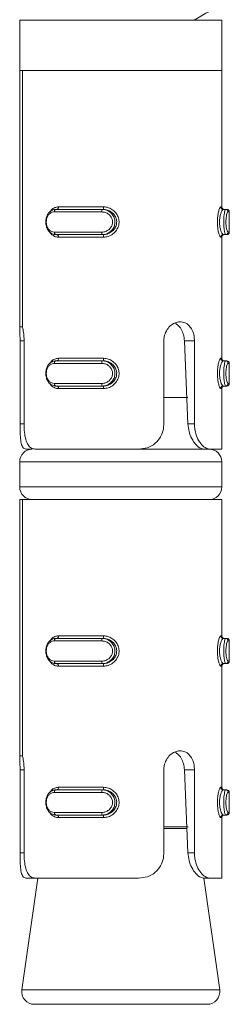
# Model space of a CAD drawing. Header units: millimetres. Extents: x 219 to 1654, y -143 to 1232.
# Tile 32 of 36: x 1377 to 1385, y 647 to 686. Entities that reach past the tile are written whole.
import ezdxf

# ---------------------------------------------------------------- set-up
doc = ezdxf.new("R2010")
doc.units = ezdxf.units.MM

msp = doc.modelspace()

# ---------------------------------------------------------------- linework, layer by layer
at = {"color": 7, "linetype": 'Continuous', "lineweight": 15}
for p, q in [((1377.008, 685.853), (1377.008, 683.853)), ((1385.008, 685.853), (1377.008, 685.853)), ((1377.033, 685.853), (1377.012, 685.866)), ((1385.008, 683.853), (1385.008, 685.853)), ((1385.008, 683.853), (1377.008, 683.853)), ((1377.009, 673.706), (1377.009, 683.853)), ((1377.115, 683.853), (1377.115, 673.706)), ((1385.008, 683.853), (1377.115, 683.853)), ((1385.008, 678.453), (1385.008, 683.853)), ((1380.256, 678.253), (1378.381, 678.253)), ((1378.443, 678.353), (1380.272, 678.353)), ((1378.543, 678.453), (1380.326, 678.453)), ((1380.309, 678.353), (1380.272, 678.353)), ((1385.068, 678.353), (1385.161, 678.353)), ((1385.161, 678.353), (1385.207, 678.353)), ((1385.307, 677.453), (1385.307, 678.253)), ((1378.381, 677.453), (1380.256, 677.453)), ((1380.272, 677.353), (1378.443, 677.353)), ((1380.309, 677.353), (1380.272, 677.353)), ((1385.068, 677.353), (1385.161, 677.353)), ((1385.207, 677.353), (1385.161, 677.353)), ((1380.326, 677.253), (1378.543, 677.253)), ((1385.008, 672.453), (1385.008, 677.253)), ((1377.115, 673.706), (1377.009, 673.706)), ((1377.022, 669.853), (1377.022, 673.147)), ((1377.181, 673.147), (1377.181, 669.853)), ((1382.715, 669.853), (1382.715, 673.147)), ((1383.67, 669.853), (1383.528, 673.147)), ((1383.928, 673.147), (1383.528, 673.147)), ((1383.928, 673.147), (1383.928, 669.853)), ((1378.443, 672.353), (1380.272, 672.353)), ((1378.543, 672.453), (1380.326, 672.453)), ((1380.309, 672.353), (1380.272, 672.353)), ((1385.068, 672.353), (1385.161, 672.353)), ((1385.161, 672.353), (1385.207, 672.353)), ((1380.256, 672.253), (1378.381, 672.253)), ((1385.307, 671.453), (1385.307, 672.253)), ((1378.381, 671.453), (1380.256, 671.453)), ((1380.272, 671.353), (1378.443, 671.353)), ((1380.326, 671.253), (1378.543, 671.253)), ((1380.309, 671.353), (1380.272, 671.353)), ((1385.008, 668.853), (1385.008, 671.253)), ((1385.068, 671.353), (1385.161, 671.353)), ((1385.207, 671.353), (1385.161, 671.353)), ((1383.665, 670.893), (1382.715, 670.893)), ((1383.928, 669.853), (1383.67, 669.853)), ((1377.247, 668.853), (1377.508, 668.853)), ((1381.711, 668.853), (1377.617, 668.853)), ((1381.727, 668.853), (1384.304, 668.853)), ((1384.541, 668.853), (1384.304, 668.853)), ((1385.008, 668.853), (1384.541, 668.853)), ((1377.008, 668.353), (1377.008, 667.353)), ((1385.008, 667.353), (1385.008, 668.353)), ((1377.009, 656.706), (1377.009, 666.853)), ((1377.009, 666.853), (1377.115, 666.853)), ((1377.115, 666.853), (1377.115, 656.706)), ((1385.008, 666.853), (1377.115, 666.853)), ((1385.008, 661.453), (1385.008, 666.853)), ((1378.443, 661.353), (1380.272, 661.353)), ((1378.543, 661.453), (1380.326, 661.453)), ((1380.309, 661.353), (1380.272, 661.353)), ((1385.068, 661.353), (1385.161, 661.353)), ((1385.161, 661.353), (1385.207, 661.353)), ((1380.256, 661.253), (1378.381, 661.253)), ((1385.307, 660.453), (1385.307, 661.253)), ((1378.381, 660.453), (1380.256, 660.453)), ((1380.272, 660.353), (1378.443, 660.353)), ((1380.326, 660.253), (1378.543, 660.253)), ((1380.309, 660.353), (1380.272, 660.353)), ((1385.008, 655.453), (1385.008, 660.253)), ((1385.068, 660.353), (1385.161, 660.353)), ((1385.207, 660.353), (1385.161, 660.353)), ((1377.115, 656.706), (1377.009, 656.706)), ((1377.022, 652.853), (1377.022, 656.147)), ((1377.181, 656.147), (1377.181, 652.853)), ((1382.715, 652.853), (1382.715, 656.147)), ((1383.67, 652.853), (1383.528, 656.147)), ((1383.928, 656.147), (1383.528, 656.147)), ((1383.928, 656.147), (1383.928, 652.853)), ((1380.256, 655.253), (1378.381, 655.253)), ((1378.443, 655.353), (1380.272, 655.353)), ((1378.543, 655.453), (1380.326, 655.453)), ((1380.309, 655.353), (1380.272, 655.353)), ((1385.068, 655.353), (1385.161, 655.353)), ((1385.161, 655.353), (1385.207, 655.353)), ((1385.307, 654.453), (1385.307, 655.253)), ((1378.381, 654.453), (1380.256, 654.453)), ((1380.272, 654.353), (1378.443, 654.353)), ((1380.309, 654.353), (1380.272, 654.353)), ((1385.068, 654.353), (1385.161, 654.353)), ((1385.207, 654.353), (1385.161, 654.353)), ((1380.326, 654.253), (1378.543, 654.253)), ((1385.008, 651.853), (1385.008, 654.253)), ((1383.928, 652.853), (1383.67, 652.853)), ((1377.723, 651.853), (1377.09, 647.424)), ((1377.247, 651.853), (1377.617, 651.853)), ((1381.711, 651.853), (1377.617, 651.853)), ((1384.927, 647.424), (1384.294, 651.856)), ((1384.541, 651.853), (1384.304, 651.853)), ((1385.008, 651.853), (1384.541, 651.853)), ((1384.432, 646.853), (1377.585, 646.853))]:
    msp.add_line(p, q, dxfattribs=at)
at = {"color": 8, "linetype": 'Continuous', "lineweight": 15}
for p, q in [((1384.969, 678.453), (1385.008, 678.453)), ((1385.307, 678.253), (1385.26, 678.253)), ((1385.26, 677.453), (1385.307, 677.453)), ((1385.008, 677.253), (1384.969, 677.253)), ((1377.022, 673.147), (1377.181, 673.147)), ((1384.969, 672.453), (1385.008, 672.453)), ((1385.307, 672.253), (1385.26, 672.253)), ((1385.008, 671.253), (1384.969, 671.253)), ((1385.26, 671.453), (1385.307, 671.453)), ((1377.022, 669.853), (1377.181, 669.853)), ((1385.008, 668.353), (1377.008, 668.353)), ((1377.008, 667.353), (1385.008, 667.353)), ((1384.969, 661.453), (1385.008, 661.453)), ((1385.307, 661.253), (1385.26, 661.253)), ((1385.008, 660.253), (1384.969, 660.253)), ((1385.26, 660.453), (1385.307, 660.453)), ((1377.022, 656.147), (1377.181, 656.147)), ((1384.969, 655.453), (1385.008, 655.453)), ((1385.307, 655.253), (1385.26, 655.253)), ((1385.26, 654.453), (1385.307, 654.453)), ((1385.008, 654.253), (1384.969, 654.253)), ((1382.715, 653.889), (1383.675, 653.889)), ((1383.631, 653.818), (1382.715, 653.818)), ((1377.022, 652.853), (1377.181, 652.853)), ((1377.09, 647.424), (1383.775, 647.424)), ((1383.775, 647.424), (1384.927, 647.424))]:
    msp.add_line(p, q, dxfattribs=at)
at = {"color": 7, "linetype": 'Continuous', "lineweight": 15, "flags": 128}
for points in [[(1378.381, 678.253), (1378.382, 678.273), (1378.386, 678.291), (1378.391, 678.309), (1378.399, 678.324), (1378.409, 678.336), (1378.419, 678.345), (1378.431, 678.351), (1378.443, 678.353)], [(1378.481, 678.353), (1378.493, 678.355), (1378.505, 678.361), (1378.516, 678.37), (1378.525, 678.382), (1378.533, 678.398), (1378.538, 678.415), (1378.542, 678.434), (1378.543, 678.453)], [(1378.443, 677.353), (1378.431, 677.355), (1378.419, 677.361), (1378.409, 677.37), (1378.399, 677.382), (1378.391, 677.398), (1378.386, 677.415), (1378.382, 677.434), (1378.381, 677.453)], [(1378.543, 677.253), (1378.542, 677.273), (1378.538, 677.291), (1378.533, 677.309), (1378.525, 677.324), (1378.516, 677.336), (1378.505, 677.345), (1378.493, 677.351), (1378.481, 677.353)], [(1378.381, 672.253), (1378.382, 672.273), (1378.386, 672.291), (1378.391, 672.309), (1378.399, 672.324), (1378.409, 672.336), (1378.419, 672.345), (1378.431, 672.351), (1378.443, 672.353)], [(1378.481, 672.353), (1378.493, 672.355), (1378.505, 672.361), (1378.516, 672.37), (1378.525, 672.382), (1378.533, 672.398), (1378.538, 672.415), (1378.542, 672.434), (1378.543, 672.453)], [(1378.443, 671.353), (1378.431, 671.355), (1378.419, 671.361), (1378.409, 671.37), (1378.399, 671.382), (1378.391, 671.398), (1378.386, 671.415), (1378.382, 671.434), (1378.381, 671.453)], [(1378.543, 671.253), (1378.542, 671.273), (1378.538, 671.291), (1378.533, 671.309), (1378.525, 671.324), (1378.516, 671.336), (1378.505, 671.345), (1378.493, 671.351), (1378.481, 671.353)], [(1378.381, 661.253), (1378.382, 661.273), (1378.386, 661.291), (1378.391, 661.309), (1378.399, 661.324), (1378.409, 661.336), (1378.419, 661.345), (1378.431, 661.351), (1378.443, 661.353)], [(1378.481, 661.353), (1378.493, 661.355), (1378.505, 661.361), (1378.516, 661.37), (1378.525, 661.382), (1378.533, 661.398), (1378.538, 661.415), (1378.542, 661.434), (1378.543, 661.453)], [(1378.443, 660.353), (1378.431, 660.355), (1378.419, 660.361), (1378.409, 660.37), (1378.399, 660.382), (1378.391, 660.398), (1378.386, 660.415), (1378.382, 660.434), (1378.381, 660.453)], [(1378.543, 660.253), (1378.542, 660.273), (1378.538, 660.291), (1378.533, 660.309), (1378.525, 660.324), (1378.516, 660.336), (1378.505, 660.345), (1378.493, 660.351), (1378.481, 660.353)], [(1378.381, 655.253), (1378.382, 655.273), (1378.386, 655.291), (1378.391, 655.309), (1378.399, 655.324), (1378.409, 655.336), (1378.419, 655.345), (1378.431, 655.351), (1378.443, 655.353)], [(1378.481, 655.353), (1378.493, 655.355), (1378.505, 655.361), (1378.516, 655.37), (1378.525, 655.382), (1378.533, 655.398), (1378.538, 655.415), (1378.542, 655.434), (1378.543, 655.453)], [(1378.443, 654.353), (1378.431, 654.355), (1378.419, 654.361), (1378.409, 654.37), (1378.399, 654.382), (1378.391, 654.398), (1378.386, 654.415), (1378.382, 654.434), (1378.381, 654.453)], [(1378.543, 654.253), (1378.542, 654.273), (1378.538, 654.291), (1378.533, 654.309), (1378.525, 654.324), (1378.516, 654.336), (1378.505, 654.345), (1378.493, 654.351), (1378.481, 654.353)]]:
    msp.add_lwpolyline(points, dxfattribs=at)
at = {"color": 7, "linetype": 'Continuous', "lineweight": 15}
for centre, radius, start, end in [((1380.426, 678.277), 0.172, 153.9385, 188.1427), ((1380.167, 678.429), 0.161, 332.0089, 8.643), ((1385.068, 678.453), 0.0995, 179.7225, 269.7112), ((1385.108, 678.453), 0.1, 180, 270), ((1385.16, 678.254), 0.0994, 359.6666, 89.6614), ((1385.207, 678.253), 0.1, 0, 90), ((1380.426, 677.429), 0.172, 171.8573, 206.0615), ((1380.167, 677.277), 0.161, 351.357, 27.9911), ((1385.068, 677.254), 0.0995, 90.2888, 180.2775), ((1385.108, 677.253), 0.1, 90, 180), ((1385.16, 677.453), 0.0994, 270.3386, 0.3334), ((1385.207, 677.453), 0.1, 270, 0), ((1380.426, 672.277), 0.172, 153.9379, 188.1434), ((1380.167, 672.429), 0.161, 332.0089, 8.643), ((1385.068, 672.453), 0.0995, 179.7225, 269.7112), ((1385.108, 672.453), 0.1, 180, 270), ((1385.16, 672.254), 0.0994, 359.6657, 89.6623), ((1385.207, 672.253), 0.1, 0, 90), ((1380.426, 671.429), 0.172, 171.8567, 206.0613), ((1380.167, 671.277), 0.161, 351.3546, 27.9935), ((1385.068, 671.254), 0.0995, 90.2854, 180.2809), ((1385.108, 671.253), 0.1, 90, 180), ((1385.16, 671.453), 0.0994, 270.3386, 0.3355), ((1385.207, 671.453), 0.1, 270, 0), ((1377.508, 668.353), 0.5, 90, 180), ((1384.508, 668.353), 0.5, 0, 90), ((1377.508, 667.353), 0.5, 180, 270), ((1384.508, 667.353), 0.5, 270, 0), ((1380.426, 661.277), 0.172, 153.9385, 188.1427), ((1380.167, 661.429), 0.161, 332.0089, 8.643), ((1385.068, 661.453), 0.0995, 179.7225, 269.7112), ((1385.108, 661.453), 0.1, 180, 270), ((1385.16, 661.254), 0.0994, 359.6666, 89.6614), ((1385.207, 661.253), 0.1, 0, 90), ((1380.426, 660.429), 0.172, 171.8567, 206.0613), ((1380.167, 660.277), 0.161, 351.3546, 27.9935), ((1385.068, 660.254), 0.0995, 90.2854, 180.2809), ((1385.108, 660.253), 0.1, 90, 180), ((1385.16, 660.453), 0.0994, 270.3386, 0.3355), ((1385.207, 660.453), 0.1, 270, 0), ((1380.426, 655.277), 0.172, 153.9407, 188.1412), ((1380.167, 655.429), 0.161, 332.0073, 8.6447), ((1385.068, 655.453), 0.0995, 179.7204, 269.7134), ((1385.108, 655.453), 0.1, 180, 270), ((1385.16, 655.254), 0.0994, 359.6675, 89.6584), ((1385.207, 655.253), 0.1, 0, 90), ((1380.426, 654.429), 0.172, 171.8588, 206.0593), ((1380.167, 654.277), 0.161, 351.3553, 27.9927), ((1385.068, 654.254), 0.0995, 90.2866, 180.2796), ((1385.108, 654.253), 0.1, 90, 180), ((1385.16, 654.453), 0.0994, 270.3416, 0.3325), ((1385.207, 654.453), 0.1, 270, 0), ((1377.585, 647.353), 0.5, 171.8699, 270), ((1384.432, 647.353), 0.5, 270, 8.1301)]:
    msp.add_arc(centre, radius, start, end, dxfattribs=at)
for points, knots in [([(1383.913, 685.856), (1384.092, 685.961), (1384.452, 686.169), (1384.811, 686.378), (1384.991, 686.482)], [0, 0, 0, 0, 0.499763, 1, 1, 1, 1]), ([(1378.443, 677.353), (1378.443, 677.353), (1378.394, 677.353), (1378.3, 677.374), (1378.175, 677.463), (1378.085, 677.598), (1378.038, 677.762), (1378.037, 677.929), (1378.076, 678.083), (1378.151, 678.214), (1378.26, 678.311), (1378.365, 678.349), (1378.427, 678.353), (1378.443, 678.353), (1378.443, 678.353)], [0, 0, 0, 0, 0.0000338, 0.1122105, 0.2244831, 0.3370946, 0.4455835, 0.5475403, 0.6461681, 0.7467921, 0.8524223, 0.9632555, 0.9999662, 1, 1, 1, 1]), ([(1378.381, 678.253), (1378.368, 678.253), (1378.318, 678.25), (1378.235, 678.219), (1378.149, 678.142), (1378.089, 678.037), (1378.058, 677.914), (1378.059, 677.78), (1378.096, 677.648), (1378.168, 677.541), (1378.266, 677.467), (1378.342, 677.458), (1378.381, 677.453)], [0, 0, 0, 0, 0.037282, 0.149833, 0.256288, 0.356432, 0.453449, 0.553211, 0.659996, 0.772418, 0.885913, 1, 1, 1, 1]), ([(1380.256, 677.453), (1380.272, 677.454), (1380.336, 677.456), (1380.444, 677.487), (1380.561, 677.564), (1380.643, 677.669), (1380.687, 677.792), (1380.686, 677.926), (1380.633, 678.058), (1380.534, 678.166), (1380.403, 678.239), (1380.305, 678.248), (1380.256, 678.253)], [0, 0, 0, 0, 0.037281, 0.149825, 0.256284, 0.356424, 0.453447, 0.553211, 0.659997, 0.772415, 0.885917, 1, 1, 1, 1]), ([(1380.272, 678.353), (1380.272, 678.353), (1380.331, 678.353), (1380.447, 678.332), (1380.604, 678.244), (1380.721, 678.108), (1380.782, 677.944), (1380.784, 677.778), (1380.733, 677.624), (1380.635, 677.493), (1380.497, 677.395), (1380.366, 677.358), (1380.291, 677.353), (1380.272, 677.353), (1380.272, 677.353)], [0, 0, 0, 0, 0.0000375, 0.1122182, 0.2244885, 0.3370994, 0.4455871, 0.5475423, 0.6461679, 0.7467864, 0.8524242, 0.9632484, 0.9999625, 1, 1, 1, 1]), ([(1380.309, 677.353), (1380.309, 677.353), (1380.358, 677.353), (1380.482, 677.371), (1380.64, 677.45), (1380.772, 677.58), (1380.845, 677.743), (1380.854, 677.911), (1380.805, 678.066), (1380.707, 678.199), (1380.564, 678.301), (1380.427, 678.346), (1380.334, 678.353), (1380.309, 678.353), (1380.309, 678.353)], [0, 0, 0, 0, 0.000041, 0.101134, 0.213606, 0.327133, 0.435874, 0.53619, 0.632078, 0.730793, 0.836856, 0.949305, 0.999959, 1, 1, 1, 1]), ([(1380.326, 678.453), (1380.358, 678.452), (1380.458, 678.447), (1380.62, 678.39), (1380.781, 678.267), (1380.893, 678.107), (1380.948, 677.922), (1380.938, 677.722), (1380.855, 677.527), (1380.706, 677.371), (1380.521, 677.271), (1380.389, 677.259), (1380.326, 677.253)], [0, 0, 0, 0, 0.049968, 0.16072, 0.265968, 0.365258, 0.462971, 0.565669, 0.676023, 0.789422, 0.900468, 1, 1, 1, 1]), ([(1384.969, 677.253), (1384.964, 677.255), (1384.949, 677.259), (1384.918, 677.317), (1384.88, 677.439), (1384.85, 677.599), (1384.834, 677.784), (1384.836, 677.985), (1384.86, 678.179), (1384.898, 678.335), (1384.939, 678.435), (1384.959, 678.447), (1384.969, 678.453)], [0, 0, 0, 0, 0.0499697, 0.1607262, 0.2659746, 0.3652581, 0.4629725, 0.5656694, 0.6760239, 0.789422, 0.9004697, 1, 1, 1, 1]), ([(1385.068, 678.353), (1385.068, 678.353), (1385.055, 678.353), (1385.035, 678.336), (1384.989, 678.256), (1384.948, 678.126), (1384.922, 677.963), (1384.919, 677.795), (1384.936, 677.64), (1384.969, 677.507), (1385.01, 677.405), (1385.047, 677.36), (1385.061, 677.353), (1385.068, 677.353), (1385.068, 677.353)], [0, 0, 0, 0, 0.000038, 0.101123, 0.213604, 0.327136, 0.435875, 0.536192, 0.632081, 0.730798, 0.836851, 0.949317, 0.999962, 1, 1, 1, 1]), ([(1385.161, 677.353), (1385.161, 677.353), (1385.161, 677.353), (1385.138, 677.374), (1385.118, 677.463), (1385.096, 677.598), (1385.085, 677.762), (1385.084, 677.929), (1385.094, 678.083), (1385.111, 678.214), (1385.135, 678.311), (1385.148, 678.349), (1385.161, 678.353), (1385.161, 678.353), (1385.161, 678.353)], [0, 0, 0, 0, 0.0000375, 0.1122261, 0.2244919, 0.337097, 0.4455855, 0.5475399, 0.6461696, 0.7467826, 0.8524175, 0.9632335, 0.9999625, 1, 1, 1, 1]), ([(1385.26, 678.253), (1385.257, 678.253), (1385.247, 678.25), (1385.227, 678.219), (1385.202, 678.142), (1385.182, 678.037), (1385.17, 677.914), (1385.171, 677.78), (1385.184, 677.648), (1385.208, 677.541), (1385.235, 677.467), (1385.252, 677.458), (1385.26, 677.453)], [0, 0, 0, 0, 0.03729, 0.149823, 0.256283, 0.356422, 0.453445, 0.553207, 0.659991, 0.772409, 0.885901, 1, 1, 1, 1]), ([(1382.715, 673.147), (1382.718, 673.2), (1382.726, 673.336), (1382.805, 673.543), (1382.952, 673.736), (1383.144, 673.864), (1383.354, 673.911), (1383.552, 673.873), (1383.722, 673.756), (1383.848, 673.57), (1383.917, 673.356), (1383.925, 673.209), (1383.928, 673.147)], [0, 0, 0, 0, 0.067542, 0.172851, 0.279382, 0.387322, 0.49468, 0.600404, 0.705958, 0.813031, 0.921038, 1, 1, 1, 1]), ([(1383.528, 673.147), (1383.52, 673.23), (1383.502, 673.395), (1383.407, 673.615), (1383.285, 673.776), (1383.181, 673.825), (1383.139, 673.845)], [0, 0, 0, 0, 0.269096, 0.538336, 0.809936, 1, 1, 1, 1]), ([(1377.022, 673.147), (1377.021, 673.231), (1377.02, 673.397), (1377.012, 673.586), (1377.01, 673.676), (1377.009, 673.706)], [0, 0, 0, 0, 0.39593, 0.791706, 1, 1, 1, 1]), ([(1377.115, 673.706), (1377.117, 673.699), (1377.133, 673.635), (1377.161, 673.487), (1377.179, 673.293), (1377.18, 673.178), (1377.181, 673.147)], [0, 0, 0, 0, 0.050257, 0.452068, 0.85448, 1, 1, 1, 1]), ([(1378.443, 671.353), (1378.443, 671.353), (1378.394, 671.353), (1378.3, 671.374), (1378.175, 671.463), (1378.085, 671.598), (1378.038, 671.762), (1378.037, 671.929), (1378.076, 672.083), (1378.151, 672.214), (1378.26, 672.311), (1378.365, 672.349), (1378.427, 672.353), (1378.443, 672.353), (1378.443, 672.353)], [0, 0, 0, 0, 0.000034, 0.11221, 0.224483, 0.337096, 0.445583, 0.54754, 0.646168, 0.746791, 0.852423, 0.963256, 0.999966, 1, 1, 1, 1]), ([(1380.272, 672.353), (1380.272, 672.353), (1380.331, 672.353), (1380.447, 672.332), (1380.604, 672.244), (1380.721, 672.108), (1380.782, 671.944), (1380.784, 671.778), (1380.733, 671.624), (1380.635, 671.493), (1380.497, 671.395), (1380.366, 671.358), (1380.291, 671.353), (1380.272, 671.353), (1380.272, 671.353)], [0, 0, 0, 0, 0.000038, 0.112218, 0.224489, 0.3371, 0.445585, 0.547543, 0.646168, 0.746787, 0.852425, 0.963248, 0.999962, 1, 1, 1, 1]), ([(1380.309, 671.353), (1380.309, 671.353), (1380.358, 671.353), (1380.482, 671.371), (1380.64, 671.45), (1380.772, 671.58), (1380.845, 671.743), (1380.854, 671.911), (1380.805, 672.066), (1380.707, 672.199), (1380.564, 672.301), (1380.427, 672.346), (1380.334, 672.353), (1380.309, 672.353), (1380.309, 672.353)], [0, 0, 0, 0, 0.0000411, 0.101134, 0.2136062, 0.3271325, 0.4358737, 0.5361918, 0.632078, 0.7307923, 0.8368552, 0.9493052, 0.9999589, 1, 1, 1, 1]), ([(1380.326, 672.453), (1380.358, 672.452), (1380.458, 672.447), (1380.62, 672.39), (1380.781, 672.267), (1380.893, 672.107), (1380.948, 671.922), (1380.938, 671.722), (1380.855, 671.527), (1380.706, 671.371), (1380.521, 671.271), (1380.389, 671.259), (1380.326, 671.253)], [0, 0, 0, 0, 0.049968, 0.16072, 0.265969, 0.365259, 0.462972, 0.565669, 0.676022, 0.789422, 0.900468, 1, 1, 1, 1]), ([(1384.969, 671.253), (1384.964, 671.255), (1384.949, 671.259), (1384.918, 671.317), (1384.88, 671.439), (1384.85, 671.599), (1384.834, 671.784), (1384.836, 671.985), (1384.86, 672.179), (1384.898, 672.335), (1384.939, 672.435), (1384.959, 672.447), (1384.969, 672.453)], [0, 0, 0, 0, 0.0499697, 0.1607262, 0.2659758, 0.3652577, 0.4629721, 0.565669, 0.6760254, 0.789422, 0.9004697, 1, 1, 1, 1]), ([(1385.068, 672.353), (1385.068, 672.353), (1385.055, 672.353), (1385.035, 672.336), (1384.989, 672.256), (1384.948, 672.126), (1384.922, 671.963), (1384.919, 671.795), (1384.936, 671.64), (1384.969, 671.507), (1385.01, 671.405), (1385.047, 671.36), (1385.061, 671.353), (1385.068, 671.353), (1385.068, 671.353)], [0, 0, 0, 0, 0.000038, 0.101123, 0.213604, 0.327136, 0.435873, 0.536192, 0.632079, 0.730797, 0.836851, 0.949317, 0.999962, 1, 1, 1, 1]), ([(1385.161, 671.353), (1385.161, 671.353), (1385.161, 671.353), (1385.138, 671.374), (1385.118, 671.463), (1385.096, 671.598), (1385.085, 671.762), (1385.084, 671.929), (1385.094, 672.083), (1385.111, 672.214), (1385.135, 672.311), (1385.148, 672.349), (1385.161, 672.353), (1385.161, 672.353), (1385.161, 672.353)], [0, 0, 0, 0, 0.000038, 0.112226, 0.224492, 0.337099, 0.445585, 0.547539, 0.646169, 0.746782, 0.852418, 0.963233, 0.999962, 1, 1, 1, 1]), ([(1378.381, 672.253), (1378.368, 672.253), (1378.318, 672.25), (1378.235, 672.219), (1378.149, 672.142), (1378.089, 672.037), (1378.058, 671.914), (1378.059, 671.78), (1378.096, 671.648), (1378.168, 671.541), (1378.266, 671.467), (1378.342, 671.458), (1378.381, 671.453)], [0, 0, 0, 0, 0.037282, 0.149834, 0.256286, 0.35643, 0.45345, 0.553209, 0.659998, 0.772417, 0.885914, 1, 1, 1, 1]), ([(1380.256, 671.453), (1380.272, 671.454), (1380.336, 671.456), (1380.444, 671.487), (1380.561, 671.564), (1380.643, 671.669), (1380.687, 671.792), (1380.686, 671.926), (1380.633, 672.058), (1380.534, 672.166), (1380.403, 672.239), (1380.305, 672.248), (1380.256, 672.253)], [0, 0, 0, 0, 0.03728, 0.149826, 0.256283, 0.356425, 0.453446, 0.55321, 0.659996, 0.772416, 0.885917, 1, 1, 1, 1]), ([(1385.26, 672.253), (1385.257, 672.253), (1385.247, 672.25), (1385.227, 672.219), (1385.202, 672.142), (1385.182, 672.037), (1385.17, 671.914), (1385.171, 671.78), (1385.184, 671.648), (1385.208, 671.541), (1385.235, 671.467), (1385.252, 671.458), (1385.26, 671.453)], [0, 0, 0, 0, 0.03729, 0.149823, 0.256282, 0.356421, 0.453446, 0.553205, 0.659992, 0.772408, 0.885902, 1, 1, 1, 1]), ([(1377.247, 668.853), (1377.208, 668.864), (1377.131, 668.885), (1377.066, 669.063), (1377.034, 669.327), (1377.023, 669.605), (1377.022, 669.784), (1377.022, 669.853)], [0, 0, 0, 0, 0.2271023, 0.4548964, 0.6672485, 0.872124, 1, 1, 1, 1]), ([(1377.181, 669.853), (1377.184, 669.743), (1377.19, 669.522), (1377.242, 669.228), (1377.333, 669.005), (1377.459, 668.874), (1377.566, 668.86), (1377.617, 668.853)], [0, 0, 0, 0, 0.20418, 0.408379, 0.612326, 0.818137, 1, 1, 1, 1]), ([(1381.711, 668.853), (1381.832, 668.864), (1382.073, 668.885), (1382.381, 669.063), (1382.597, 669.327), (1382.701, 669.605), (1382.711, 669.784), (1382.715, 669.853)], [0, 0, 0, 0, 0.227115, 0.454906, 0.667251, 0.872125, 1, 1, 1, 1]), ([(1384.304, 668.853), (1384.262, 668.859), (1384.163, 668.873), (1383.983, 669.011), (1383.816, 669.254), (1383.702, 669.545), (1383.681, 669.752), (1383.67, 669.853)], [0, 0, 0, 0, 0.1732, 0.407729, 0.615905, 0.813568, 1, 1, 1, 1]), ([(1383.928, 669.853), (1383.932, 669.774), (1383.941, 669.584), (1384.027, 669.305), (1384.172, 669.059), (1384.348, 668.899), (1384.472, 668.855), (1384.533, 668.853), (1384.541, 668.853)], [0, 0, 0, 0, 0.147078, 0.351356, 0.555308, 0.760046, 0.971385, 1, 1, 1, 1]), ([(1378.443, 660.353), (1378.443, 660.353), (1378.394, 660.353), (1378.3, 660.374), (1378.175, 660.463), (1378.085, 660.598), (1378.038, 660.762), (1378.037, 660.929), (1378.076, 661.083), (1378.151, 661.214), (1378.26, 661.311), (1378.365, 661.349), (1378.427, 661.353), (1378.443, 661.353), (1378.443, 661.353)], [0, 0, 0, 0, 0.000034, 0.11221, 0.224483, 0.337096, 0.445583, 0.54754, 0.646168, 0.746791, 0.852423, 0.963256, 0.999966, 1, 1, 1, 1]), ([(1380.272, 661.353), (1380.272, 661.353), (1380.331, 661.353), (1380.447, 661.332), (1380.604, 661.244), (1380.721, 661.108), (1380.782, 660.944), (1380.784, 660.778), (1380.733, 660.624), (1380.635, 660.493), (1380.497, 660.395), (1380.366, 660.358), (1380.291, 660.353), (1380.272, 660.353), (1380.272, 660.353)], [0, 0, 0, 0, 0.000038, 0.112218, 0.224489, 0.3371, 0.445585, 0.547543, 0.646168, 0.746787, 0.852425, 0.963248, 0.999962, 1, 1, 1, 1]), ([(1380.309, 660.353), (1380.309, 660.353), (1380.358, 660.353), (1380.482, 660.371), (1380.64, 660.45), (1380.772, 660.58), (1380.845, 660.743), (1380.854, 660.911), (1380.805, 661.066), (1380.707, 661.199), (1380.564, 661.301), (1380.427, 661.346), (1380.334, 661.353), (1380.309, 661.353), (1380.309, 661.353)], [0, 0, 0, 0, 0.0000411, 0.101134, 0.2136062, 0.3271325, 0.4358737, 0.5361918, 0.632078, 0.7307923, 0.8368552, 0.9493052, 0.9999589, 1, 1, 1, 1]), ([(1380.326, 661.453), (1380.358, 661.452), (1380.458, 661.447), (1380.62, 661.39), (1380.781, 661.267), (1380.893, 661.107), (1380.948, 660.922), (1380.938, 660.722), (1380.855, 660.527), (1380.706, 660.371), (1380.521, 660.271), (1380.389, 660.259), (1380.326, 660.253)], [0, 0, 0, 0, 0.049968, 0.16072, 0.265969, 0.365259, 0.462972, 0.565669, 0.676022, 0.789422, 0.900468, 1, 1, 1, 1]), ([(1384.969, 660.253), (1384.964, 660.255), (1384.949, 660.259), (1384.918, 660.317), (1384.88, 660.439), (1384.85, 660.599), (1384.834, 660.784), (1384.836, 660.985), (1384.86, 661.179), (1384.898, 661.335), (1384.939, 661.435), (1384.959, 661.447), (1384.969, 661.453)], [0, 0, 0, 0, 0.0499697, 0.1607262, 0.2659758, 0.3652577, 0.4629721, 0.565669, 0.6760254, 0.789422, 0.9004697, 1, 1, 1, 1]), ([(1385.068, 661.353), (1385.068, 661.353), (1385.055, 661.353), (1385.035, 661.336), (1384.989, 661.256), (1384.948, 661.126), (1384.922, 660.963), (1384.919, 660.795), (1384.936, 660.64), (1384.969, 660.507), (1385.01, 660.405), (1385.047, 660.36), (1385.061, 660.353), (1385.068, 660.353), (1385.068, 660.353)], [0, 0, 0, 0, 0.000038, 0.101123, 0.213604, 0.327136, 0.435873, 0.536192, 0.632079, 0.730797, 0.836851, 0.949317, 0.999962, 1, 1, 1, 1]), ([(1385.161, 660.353), (1385.161, 660.353), (1385.161, 660.353), (1385.138, 660.374), (1385.118, 660.463), (1385.096, 660.598), (1385.085, 660.762), (1385.084, 660.929), (1385.094, 661.083), (1385.111, 661.214), (1385.135, 661.311), (1385.148, 661.349), (1385.161, 661.353), (1385.161, 661.353), (1385.161, 661.353)], [0, 0, 0, 0, 0.000038, 0.112226, 0.224492, 0.337099, 0.445585, 0.547539, 0.646169, 0.746782, 0.852418, 0.963233, 0.999962, 1, 1, 1, 1]), ([(1378.381, 661.253), (1378.368, 661.253), (1378.318, 661.25), (1378.235, 661.219), (1378.149, 661.142), (1378.089, 661.037), (1378.058, 660.914), (1378.059, 660.78), (1378.096, 660.648), (1378.168, 660.541), (1378.266, 660.467), (1378.342, 660.458), (1378.381, 660.453)], [0, 0, 0, 0, 0.037282, 0.149834, 0.256286, 0.35643, 0.45345, 0.553209, 0.659998, 0.772417, 0.885914, 1, 1, 1, 1]), ([(1380.256, 660.453), (1380.272, 660.454), (1380.336, 660.456), (1380.444, 660.487), (1380.561, 660.564), (1380.643, 660.669), (1380.687, 660.792), (1380.686, 660.926), (1380.633, 661.058), (1380.534, 661.166), (1380.403, 661.239), (1380.305, 661.248), (1380.256, 661.253)], [0, 0, 0, 0, 0.03728, 0.149826, 0.256283, 0.356425, 0.453446, 0.55321, 0.659996, 0.772416, 0.885917, 1, 1, 1, 1]), ([(1385.26, 661.253), (1385.257, 661.253), (1385.247, 661.25), (1385.227, 661.219), (1385.202, 661.142), (1385.182, 661.037), (1385.17, 660.914), (1385.171, 660.78), (1385.184, 660.648), (1385.208, 660.541), (1385.235, 660.467), (1385.252, 660.458), (1385.26, 660.453)], [0, 0, 0, 0, 0.03729, 0.149823, 0.256282, 0.356421, 0.453446, 0.553205, 0.659992, 0.772408, 0.885902, 1, 1, 1, 1]), ([(1377.022, 656.147), (1377.021, 656.231), (1377.02, 656.397), (1377.012, 656.586), (1377.01, 656.676), (1377.009, 656.706)], [0, 0, 0, 0, 0.395934, 0.791715, 1, 1, 1, 1]), ([(1377.115, 656.706), (1377.117, 656.699), (1377.133, 656.635), (1377.161, 656.487), (1377.179, 656.293), (1377.18, 656.178), (1377.181, 656.147)], [0, 0, 0, 0, 0.050253, 0.452063, 0.854469, 1, 1, 1, 1]), ([(1382.715, 656.147), (1382.718, 656.2), (1382.726, 656.336), (1382.805, 656.543), (1382.952, 656.736), (1383.144, 656.864), (1383.354, 656.911), (1383.552, 656.873), (1383.722, 656.756), (1383.848, 656.57), (1383.917, 656.356), (1383.925, 656.209), (1383.928, 656.147)], [0, 0, 0, 0, 0.067545, 0.17285, 0.279383, 0.387322, 0.49468, 0.600403, 0.705957, 0.813029, 0.921036, 1, 1, 1, 1]), ([(1383.528, 656.147), (1383.52, 656.23), (1383.502, 656.395), (1383.407, 656.615), (1383.285, 656.776), (1383.181, 656.825), (1383.139, 656.845)], [0, 0, 0, 0, 0.269095, 0.538334, 0.809937, 1, 1, 1, 1]), ([(1378.443, 654.353), (1378.443, 654.353), (1378.394, 654.353), (1378.3, 654.374), (1378.175, 654.463), (1378.085, 654.598), (1378.038, 654.762), (1378.037, 654.929), (1378.076, 655.083), (1378.151, 655.214), (1378.26, 655.311), (1378.365, 655.349), (1378.427, 655.353), (1378.443, 655.353), (1378.443, 655.353)], [0, 0, 0, 0, 0.000034, 0.112211, 0.224483, 0.337096, 0.445585, 0.547539, 0.64617, 0.746792, 0.852422, 0.963255, 0.999966, 1, 1, 1, 1]), ([(1378.381, 655.253), (1378.368, 655.253), (1378.318, 655.25), (1378.235, 655.219), (1378.149, 655.142), (1378.089, 655.037), (1378.058, 654.914), (1378.059, 654.78), (1378.096, 654.648), (1378.168, 654.541), (1378.266, 654.467), (1378.342, 654.458), (1378.381, 654.453)], [0, 0, 0, 0, 0.037282, 0.149833, 0.256289, 0.356429, 0.453448, 0.553213, 0.659996, 0.772418, 0.885913, 1, 1, 1, 1]), ([(1380.256, 654.453), (1380.272, 654.454), (1380.336, 654.456), (1380.444, 654.487), (1380.561, 654.564), (1380.643, 654.669), (1380.687, 654.792), (1380.686, 654.926), (1380.633, 655.058), (1380.534, 655.166), (1380.403, 655.239), (1380.305, 655.248), (1380.256, 655.253)], [0, 0, 0, 0, 0.03728, 0.149825, 0.256285, 0.356423, 0.453446, 0.553213, 0.659996, 0.772417, 0.885917, 1, 1, 1, 1]), ([(1380.272, 655.353), (1380.272, 655.353), (1380.331, 655.353), (1380.447, 655.332), (1380.604, 655.244), (1380.721, 655.108), (1380.782, 654.944), (1380.784, 654.778), (1380.733, 654.624), (1380.635, 654.493), (1380.497, 654.395), (1380.366, 654.358), (1380.291, 654.353), (1380.272, 654.353), (1380.272, 654.353)], [0, 0, 0, 0, 0.000038, 0.112219, 0.224488, 0.337101, 0.445589, 0.547541, 0.646169, 0.746786, 0.852424, 0.963248, 0.999962, 1, 1, 1, 1]), ([(1380.309, 654.353), (1380.309, 654.353), (1380.358, 654.353), (1380.482, 654.371), (1380.64, 654.45), (1380.772, 654.58), (1380.845, 654.743), (1380.854, 654.911), (1380.805, 655.066), (1380.707, 655.199), (1380.564, 655.301), (1380.427, 655.346), (1380.334, 655.353), (1380.309, 655.353), (1380.309, 655.353)], [0, 0, 0, 0, 0.0000411, 0.1011339, 0.2136059, 0.3271321, 0.4358753, 0.5361888, 0.6320771, 0.7307931, 0.8368559, 0.9493051, 0.9999589, 1, 1, 1, 1]), ([(1380.326, 655.453), (1380.358, 655.452), (1380.458, 655.447), (1380.62, 655.39), (1380.781, 655.267), (1380.893, 655.107), (1380.948, 654.922), (1380.938, 654.722), (1380.855, 654.527), (1380.706, 654.371), (1380.521, 654.271), (1380.389, 654.259), (1380.326, 654.253)], [0, 0, 0, 0, 0.049968, 0.16072, 0.265968, 0.365258, 0.462971, 0.56567, 0.676023, 0.789421, 0.900468, 1, 1, 1, 1]), ([(1384.969, 654.253), (1384.964, 654.255), (1384.949, 654.259), (1384.918, 654.317), (1384.88, 654.439), (1384.85, 654.599), (1384.834, 654.784), (1384.836, 654.985), (1384.86, 655.179), (1384.898, 655.335), (1384.939, 655.435), (1384.959, 655.447), (1384.969, 655.453)], [0, 0, 0, 0, 0.0499699, 0.1607257, 0.265974, 0.3652575, 0.4629718, 0.5656707, 0.6760252, 0.7894218, 0.9004694, 1, 1, 1, 1]), ([(1385.068, 655.353), (1385.068, 655.353), (1385.055, 655.353), (1385.035, 655.336), (1384.989, 655.256), (1384.948, 655.126), (1384.922, 654.963), (1384.919, 654.795), (1384.936, 654.64), (1384.969, 654.507), (1385.01, 654.405), (1385.047, 654.36), (1385.061, 654.353), (1385.068, 654.353), (1385.068, 654.353)], [0, 0, 0, 0, 0.000038, 0.101123, 0.213604, 0.327135, 0.435877, 0.536191, 0.632079, 0.730799, 0.836851, 0.949317, 0.999962, 1, 1, 1, 1]), ([(1385.161, 654.353), (1385.161, 654.353), (1385.161, 654.353), (1385.138, 654.374), (1385.118, 654.463), (1385.096, 654.598), (1385.085, 654.762), (1385.084, 654.929), (1385.094, 655.083), (1385.111, 655.214), (1385.135, 655.311), (1385.148, 655.349), (1385.161, 655.353), (1385.161, 655.353), (1385.161, 655.353)], [0, 0, 0, 0, 0.000038, 0.112227, 0.224491, 0.337098, 0.445587, 0.547539, 0.646171, 0.746782, 0.852417, 0.963233, 0.999962, 1, 1, 1, 1]), ([(1385.26, 655.253), (1385.257, 655.253), (1385.247, 655.25), (1385.227, 655.219), (1385.202, 655.142), (1385.182, 655.037), (1385.17, 654.914), (1385.171, 654.78), (1385.184, 654.648), (1385.208, 654.541), (1385.235, 654.467), (1385.252, 654.458), (1385.26, 654.453)], [0, 0, 0, 0, 0.03729, 0.149823, 0.256285, 0.356419, 0.453444, 0.553209, 0.659991, 0.772408, 0.885901, 1, 1, 1, 1]), ([(1377.247, 651.853), (1377.208, 651.864), (1377.131, 651.885), (1377.066, 652.063), (1377.034, 652.327), (1377.023, 652.605), (1377.022, 652.784), (1377.022, 652.853)], [0, 0, 0, 0, 0.227102, 0.454896, 0.667246, 0.872122, 1, 1, 1, 1]), ([(1377.181, 652.853), (1377.184, 652.743), (1377.19, 652.522), (1377.242, 652.228), (1377.333, 652.005), (1377.459, 651.874), (1377.566, 651.86), (1377.617, 651.853)], [0, 0, 0, 0, 0.204184, 0.408379, 0.612327, 0.818137, 1, 1, 1, 1]), ([(1381.711, 651.853), (1381.832, 651.864), (1382.073, 651.885), (1382.381, 652.063), (1382.597, 652.327), (1382.701, 652.605), (1382.711, 652.784), (1382.715, 652.853)], [0, 0, 0, 0, 0.227115, 0.454905, 0.667249, 0.872123, 1, 1, 1, 1]), ([(1384.304, 651.853), (1384.262, 651.859), (1384.163, 651.873), (1383.983, 652.011), (1383.816, 652.254), (1383.702, 652.545), (1383.681, 652.752), (1383.67, 652.853)], [0, 0, 0, 0, 0.1732, 0.407728, 0.615903, 0.813566, 1, 1, 1, 1]), ([(1383.928, 652.853), (1383.932, 652.774), (1383.941, 652.584), (1384.027, 652.305), (1384.172, 652.059), (1384.348, 651.899), (1384.472, 651.855), (1384.533, 651.853), (1384.541, 651.853)], [0, 0, 0, 0, 0.147078, 0.351358, 0.555309, 0.760046, 0.971385, 1, 1, 1, 1])]:
    msp.add_open_spline(points, degree=3, knots=knots, dxfattribs=at)
at = {"color": 8, "linetype": 'Continuous', "lineweight": 15}
for points, knots in [([(1378.212, 678.256), (1378.227, 678.281), (1378.274, 678.359), (1378.391, 678.434), (1378.494, 678.447), (1378.543, 678.453)], [0, 0, 0, 0, 0.195723, 0.619846, 1, 1, 1, 1]), ([(1378.543, 677.253), (1378.518, 677.255), (1378.438, 677.259), (1378.318, 677.319), (1378.227, 677.397), (1378.199, 677.455), (1378.198, 677.458)], [0, 0, 0, 0, 0.183671, 0.590753, 0.977632, 1, 1, 1, 1]), ([(1378.212, 672.256), (1378.227, 672.281), (1378.274, 672.359), (1378.391, 672.434), (1378.494, 672.447), (1378.543, 672.453)], [0, 0, 0, 0, 0.195723, 0.619846, 1, 1, 1, 1]), ([(1378.543, 671.253), (1378.518, 671.255), (1378.438, 671.259), (1378.318, 671.319), (1378.227, 671.397), (1378.199, 671.455), (1378.198, 671.458)], [0, 0, 0, 0, 0.183671, 0.590754, 0.977638, 1, 1, 1, 1]), ([(1378.212, 661.256), (1378.227, 661.281), (1378.274, 661.359), (1378.391, 661.434), (1378.494, 661.447), (1378.543, 661.453)], [0, 0, 0, 0, 0.195723, 0.619846, 1, 1, 1, 1]), ([(1378.543, 660.253), (1378.518, 660.255), (1378.438, 660.259), (1378.318, 660.319), (1378.227, 660.397), (1378.199, 660.455), (1378.198, 660.458)], [0, 0, 0, 0, 0.183671, 0.590754, 0.977638, 1, 1, 1, 1]), ([(1378.212, 655.256), (1378.227, 655.281), (1378.274, 655.359), (1378.391, 655.434), (1378.494, 655.447), (1378.543, 655.453)], [0, 0, 0, 0, 0.195719, 0.619843, 1, 1, 1, 1]), ([(1378.543, 654.253), (1378.518, 654.255), (1378.438, 654.259), (1378.318, 654.319), (1378.227, 654.397), (1378.199, 654.455), (1378.198, 654.458)], [0, 0, 0, 0, 0.1836718, 0.5907528, 0.9776319, 1, 1, 1, 1])]:
    msp.add_open_spline(points, degree=3, knots=knots, dxfattribs=at)

doc.saveas('drawing.dxf')
